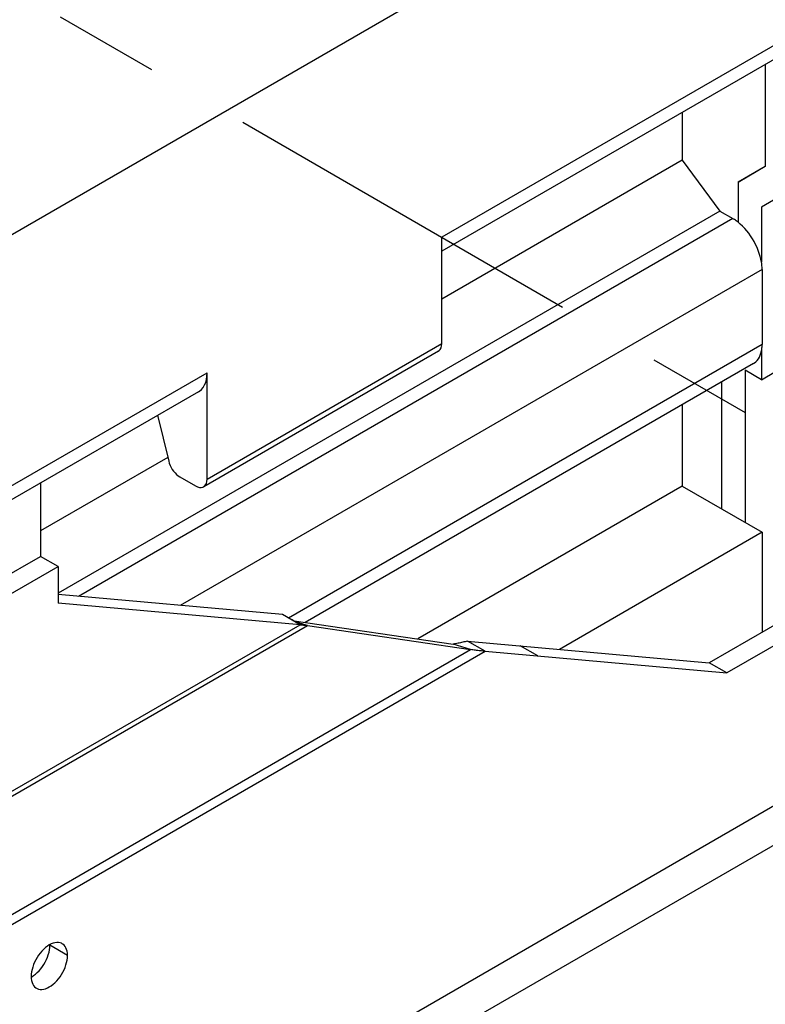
# Model space of a CAD drawing. Extents: x 0 to 17, y 0 to 11.
# Tile 26 of 27: x 15.37 to 16.078, y 6.849 to 7.783. Entities that reach past the tile are written whole.
import ezdxf

# ---------------------------------------------------------------- set-up
doc = ezdxf.new("R2010")
doc.units = 0
doc.header["$LTSCALE"] = 0.935
doc.linetypes.add('CENTER', pattern=[0.6, 0.375, -0.075, 0.075, -0.075])
doc.layers.get('0').update_dxf_attribs({"linetype": 'CONTINUOUS'})
doc.layers.add('DEFAULT_1', color=7, linetype='CENTER')

msp = doc.modelspace()

# ---------------------------------------------------------------- linework, layer by layer
at = {"color": 7, "linetype": 'CONTINUOUS'}
for p, q in [((16.1102152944, 8.0109724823), (15.1748338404, 7.4709329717)), ((16.1102152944, 7.7730938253), (15.7705827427, 7.5770080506)), ((16.1020612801, 7.7550707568), (15.7705827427, 7.5636926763)), ((16.077364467, 7.7408121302), (16.077364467, 7.6439123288)), ((15.9988594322, 7.6954874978), (15.9988594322, 7.649977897)), ((15.9988594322, 7.649977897), (15.7705827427, 7.5181830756)), ((15.9988594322, 7.649977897), (16.0344933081, 7.6017557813)), ((16.0517526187, 7.6291248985), (16.077364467, 7.644280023)), ((16.077364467, 7.6439123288), (16.0517526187, 7.6291248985)), ((16.0740246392, 7.4416704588), (16.4189719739, 7.6478379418)), ((16.0517526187, 7.6291248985), (16.0517526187, 7.591266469)), ((16.0996364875, 7.6204012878), (16.0740246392, 7.6056138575)), ((16.0740246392, 7.6056138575), (16.0740246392, 7.5531840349)), ((16.0344933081, 7.6017557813), (15.4064519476, 7.2391580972)), ((16.0344933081, 7.6017557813), (16.0467424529, 7.5946838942)), ((16.0467424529, 7.5946838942), (15.425883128, 7.2362327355)), ((15.7705827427, 7.4760703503), (15.7705827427, 7.5770080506)), ((16.0745814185, 7.5464656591), (15.5223184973, 7.2276184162)), ((16.0745814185, 7.5464656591), (16.0745814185, 7.475102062)), ((15.5478728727, 7.3474895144), (15.7705827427, 7.4760703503)), ((16.0745814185, 7.475102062), (15.6251583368, 7.2156290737)), ((15.7673211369, 7.4688611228), (15.544611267, 7.340280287)), ((16.0740246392, 7.4690265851), (16.0740246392, 7.4416704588)), ((16.0664274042, 7.4570789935), (15.6409753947, 7.2114456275)), ((15.1748338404, 7.2330543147), (15.5478728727, 7.4484272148)), ((15.5478728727, 7.3474895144), (15.5478728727, 7.4484272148)), ((16.0740246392, 7.4416704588), (16.0584348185, 7.4506710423)), ((16.0584348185, 7.4506710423), (16.0584348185, 7.3063365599)), ((16.036162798, 7.4396058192), (16.036162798, 7.3191950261)), ((15.5397188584, 7.4304041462), (15.1666798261, 7.2150312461)), ((15.9988594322, 7.4180688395), (15.9988594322, 7.3407316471)), ((15.500880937, 7.4079811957), (15.5113865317, 7.3645810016)), ((15.510546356, 7.3680518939), (15.3897485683, 7.298309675)), ((15.3897485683, 7.3438192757), (15.3897485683, 7.2741959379)), ((15.5219771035, 7.3495817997), (15.5367372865, 7.3410601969)), ((15.9988594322, 7.3407316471), (15.7477841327, 7.1957741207)), ((15.9988594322, 7.3407316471), (16.0745814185, 7.297014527)), ((16.0745814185, 7.297014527), (15.8822261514, 7.1859588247)), ((16.0745814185, 7.297014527), (16.0745814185, 7.2021829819)), ((15.2310677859, 7.1825820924), (15.3897485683, 7.2741959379)), ((15.4064519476, 7.2645524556), (15.3897485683, 7.2741959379)), ((15.2477711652, 7.17293861), (15.4064519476, 7.2645524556)), ((15.4064519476, 7.2645524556), (15.4064519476, 7.2298170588)), ((15.6193787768, 7.2189482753), (15.4064519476, 7.237968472)), ((16.1246913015, 7.2311137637), (16.02447186, 7.1732523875)), ((15.6360821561, 7.2093047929), (15.4064519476, 7.2298170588)), ((16.1413946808, 7.2214702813), (16.0411752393, 7.1636089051)), ((15.6360821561, 7.2093047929), (15.6193787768, 7.2189482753)), ((15.6303883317, 7.2129990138), (15.7815095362, 7.1908257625)), ((15.2810089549, 7.0043044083), (15.6360821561, 7.2093047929)), ((15.284589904, 7.0015387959), (15.6430182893, 7.2084762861)), ((15.6430182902, 7.208476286), (15.6386719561, 7.2098269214)), ((15.6430182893, 7.2084762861), (15.797784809, 7.1857681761)), ((15.794953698, 7.1937546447), (16.02447186, 7.1732523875)), ((15.8116570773, 7.1841111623), (15.794953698, 7.1937546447)), ((15.3276474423, 6.9143358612), (15.797784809, 7.1857681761)), ((15.3285036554, 6.9051640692), (15.8116570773, 7.1841111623)), ((15.797784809, 7.1857681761), (15.7815095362, 7.1908257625)), ((15.8116570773, 7.1841111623), (16.0411752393, 7.1636089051)), ((15.8616806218, 7.1796426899), (15.8449772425, 7.1892861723)), ((16.0411752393, 7.1636089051), (16.02447186, 7.1732523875)), ((15.5813461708, 6.7464000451), (16.0968527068, 7.0440261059)), ((16.1102152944, 7.0144537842), (15.5830166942, 6.7100773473)), ((15.3986571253, 6.9051629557), (15.3986274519, 6.905756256)), ((15.4153605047, 6.8955194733), (15.3986571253, 6.9051629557)), ((15.3808701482, 6.8749961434), (15.3813971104, 6.8752675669))]:
    msp.add_line(p, q, dxfattribs=at)
for points in [[(16.0517526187, 7.591266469), (16.0509367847, 7.5918962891), (16.0501132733, 7.5925020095), (16.0492820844, 7.5930836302), (16.048443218, 7.5936411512), (16.0475966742, 7.5941745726), (16.0467424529, 7.5946838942)], [(16.0740246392, 7.5531840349), (16.0734921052, 7.555989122), (16.0728013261, 7.5588012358), (16.0719523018, 7.5616203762), (16.0709376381, 7.5644647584), (16.0697647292, 7.5673161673), (16.0684557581, 7.5701199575), (16.0670082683, 7.5728747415), (16.0654247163, 7.5755819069), (16.0637346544, 7.5781909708), (16.0619354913, 7.5807005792), (16.0600298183, 7.583112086), (16.0580549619, 7.5853790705), (16.0560233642, 7.587486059), (16.0539225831, 7.5894485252), (16.0517526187, 7.591266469)], [(16.0745814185, 7.5464656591), (16.0745641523, 7.5475690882), (16.0745166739, 7.5486790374), (16.0744389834, 7.5497955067), (16.0743310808, 7.550918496), (16.074192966, 7.5520480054), (16.0740246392, 7.5531840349)], [(15.767307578, 7.4688846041), (15.7679788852, 7.4693375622), (15.769090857, 7.4705025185), (15.7698752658, 7.4720012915), (15.770372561, 7.4738572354), (15.7705827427, 7.4760703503)], [(16.0740246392, 7.4690265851), (16.074192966, 7.4699682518), (16.0743310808, 7.4709382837), (16.0744389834, 7.4719366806), (16.0745166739, 7.4729634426), (16.0745641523, 7.4740185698), (16.0745814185, 7.475102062)], [(16.0664250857, 7.4570803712), (16.0674363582, 7.4577268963), (16.0687908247, 7.4588193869), (16.0700160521, 7.4601020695), (16.0711141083, 7.461571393), (16.0720659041, 7.4632011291), (16.0728650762, 7.4649825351), (16.0735179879, 7.4669243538), (16.0740246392, 7.4690265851)], [(15.5397143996, 7.4304118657), (15.5407257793, 7.4310568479), (15.5425561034, 7.4326019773), (15.5441334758, 7.4345053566), (15.5454658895, 7.436755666), (15.5465103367, 7.43928027), (15.5472524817, 7.4420549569), (15.5477066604, 7.4451039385), (15.5478728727, 7.4484272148)], [(15.5113865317, 7.3645810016), (15.5119992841, 7.3625184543), (15.5127710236, 7.3605294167), (15.5137017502, 7.3586138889), (15.5148154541, 7.356737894), (15.5160881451, 7.3549354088), (15.5174478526, 7.3533083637), (15.5188705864, 7.3518907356), (15.5203803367, 7.3506485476), (15.5219771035, 7.3495817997)], [(15.544597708, 7.3403037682), (15.5452690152, 7.3407567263), (15.546380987, 7.3419216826), (15.5471653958, 7.3434204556), (15.547662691, 7.3452763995), (15.5478728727, 7.3474895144)], [(15.5367372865, 7.3410601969), (15.5387589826, 7.3401356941), (15.5406149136, 7.3396384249), (15.5423050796, 7.3395683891), (15.5438699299, 7.339948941), (15.544597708, 7.3403037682)], [(15.4103022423, 6.9066889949), (15.409642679, 6.9070319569), (15.408245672, 6.9075357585), (15.4067347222, 6.9077926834), (15.4051134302, 6.9078105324), (15.4034341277, 6.9075887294), (15.401694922, 6.9071194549), (15.3998977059, 6.9064105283), (15.3981004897, 6.9054848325), (15.3963032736, 6.9043352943), (15.3945060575, 6.9029689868), (15.3927668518, 6.9014300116), (15.3910875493, 6.8997127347), (15.3894662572, 6.89782279), (15.3879553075, 6.895821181), (15.3865583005, 6.8937042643), (15.3852716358, 6.8914756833), (15.3841368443, 6.8892073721), (15.3831588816, 6.8868980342), (15.382332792, 6.884548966), (15.3816852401, 6.8822359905), (15.381225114, 6.8799843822), (15.3809435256, 6.8777688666), (15.3808404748, 6.8755894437)], [(15.3813971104, 6.8752675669), (15.3831943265, 6.8764171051), (15.3849915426, 6.8777834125), (15.3867307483, 6.8793223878), (15.3884100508, 6.8810396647), (15.3900313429, 6.8829296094), (15.3915422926, 6.8849312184), (15.3929392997, 6.8870481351), (15.3942259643, 6.889276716), (15.3953607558, 6.8915450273), (15.3963387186, 6.8938543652), (15.3971648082, 6.8962034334), (15.3978123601, 6.8985164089), (15.3982724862, 6.9007680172), (15.3985540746, 6.9029835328), (15.3986571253, 6.9051629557)], [(15.4153605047, 6.8955194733), (15.4152574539, 6.8975799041), (15.4149758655, 6.8994702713), (15.4145157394, 6.901190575), (15.4138681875, 6.9027558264), (15.4130420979, 6.9041510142), (15.4120641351, 6.9053311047), (15.4109293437, 6.9062890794), (15.4103022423, 6.9066889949)], [(15.3858987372, 6.864419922), (15.3865583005, 6.8640769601), (15.3879553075, 6.8635731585), (15.3894662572, 6.8633162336), (15.3910875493, 6.8632983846), (15.3927668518, 6.8635201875), (15.3945060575, 6.8639894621), (15.3963032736, 6.8646983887), (15.3981004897, 6.8656240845), (15.3998977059, 6.8667736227), (15.401694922, 6.8681399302), (15.4034341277, 6.8696789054), (15.4051134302, 6.8713961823), (15.4067347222, 6.873286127), (15.408245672, 6.875287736), (15.409642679, 6.8774046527), (15.4109293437, 6.8796332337), (15.4120641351, 6.8819015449), (15.4130420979, 6.8842108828), (15.4138681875, 6.886559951), (15.4145157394, 6.8888729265), (15.4149758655, 6.8911245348), (15.4152574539, 6.8933400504), (15.4153605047, 6.8955194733)], [(15.3808404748, 6.8755894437), (15.3809435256, 6.8735290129), (15.381225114, 6.8716386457), (15.3816852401, 6.869918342), (15.382332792, 6.8683530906), (15.3831588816, 6.8669579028), (15.3841368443, 6.8657778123), (15.3852716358, 6.8648198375), (15.3858987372, 6.864419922)]]:
    msp.add_lwpolyline(points, dxfattribs=at)
at = {"color": 4, "linetype": 'CONTINUOUS'}
msp.add_open_spline([(0.2175, 10.8), (0.2175006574, 10.8000004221), (0.2175042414, 10.7999998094), (0.2175090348, 10.8000001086), (0.2175185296, 10.7999999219), (0.2175315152, 10.8000000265), (0.2175473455, 10.7999999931), (0.2175683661, 10.800000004), (0.2175946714, 10.7999999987), (0.2176367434, 10.8000000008), (0.217689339, 10.7999999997), (0.2177524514, 10.8000000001), (0.2178155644, 10.8), (0.2178997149, 10.8), (0.218004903, 10.8), (0.2181311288, 10.8), (0.2182994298, 10.8), (0.2185098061, 10.8), (0.2187622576, 10.8), (0.2190147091, 10.8), (0.2192671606, 10.8), (0.2196037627, 10.8), (0.2200245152, 10.8), (0.2205294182, 10.8), (0.2210343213, 10.8), (0.2217075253, 10.8), (0.2225490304, 10.8), (0.2235588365, 10.8), (0.2245686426, 10.8), (0.2255784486, 10.8), (0.2265882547, 10.8), (0.2279346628, 10.8), (0.229617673, 10.8), (0.2316372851, 10.8), (0.2336568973, 10.8), (0.2356765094, 10.8), (0.2376961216, 10.8), (0.2397157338, 10.8), (0.24240855, 10.8), (0.2457745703, 10.8), (0.2498137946, 10.8), (0.2538530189, 10.8), (0.2578922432, 10.8), (0.2619314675, 10.8), (0.2673171, 10.8), (0.2740491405, 10.8), (0.2821275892, 10.8), (0.2902060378, 10.8), (0.2982844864, 10.8), (0.3063629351, 10.8), (0.3144413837, 10.8), (0.3225198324, 10.8), (0.3332910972, 10.8), (0.3467551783, 10.8), (0.3629120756, 10.8), (0.3790689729, 10.8), (0.3952258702, 10.8), (0.4113827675, 10.8), (0.4275396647, 10.8), (0.4490821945, 10.8), (0.4760103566, 10.8), (0.5083241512, 10.8), (0.5406379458, 10.8), (0.5729517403, 10.8), (0.6052655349, 10.8), (0.6375793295, 10.8), (0.6698931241, 10.8), (0.7022069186, 10.8), (0.7452919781, 10.8), (0.7991483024, 10.8), (0.8637758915, 10.8), (0.9284034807, 10.8), (0.9930310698, 10.8), (1.057658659, 10.8), (1.1222862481, 10.8), (1.1869138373, 10.8), (1.2730839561, 10.8), (1.3807966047, 10.8), (1.510051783, 10.8), (1.6393069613, 10.8), (1.7685621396, 10.8), (1.8978173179, 10.8), (2.0270724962, 10.8), (2.1563276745, 10.8), (2.2855828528, 10.8), (2.4148380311, 10.8), (2.5871782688, 10.8), (2.802603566, 10.8), (3.0611139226, 10.8), (3.3196242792, 10.8), (3.5781346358, 10.8), (3.8366449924, 10.8), (4.095155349, 10.8), (4.3536657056, 10.8), (4.6121760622, 10.8), (4.9568565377, 10.8), (5.387707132, 10.8), (5.9047278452, 10.8), (6.4217485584, 10.8), (6.9387692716, 10.8), (7.4557899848, 10.8), (7.972810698, 10.8), (8.4898314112, 10.8), (9.0068521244, 10.8), (9.5238728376, 10.8), (10.0408935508, 10.8), (10.557914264, 10.8), (11.0749349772, 10.8), (11.5919556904, 10.8), (12.0228062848, 10.8), (12.3674867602, 10.8), (12.6259971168, 10.8), (12.8845074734, 10.8), (13.14301783, 10.8), (13.4015281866, 10.8), (13.6600385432, 10.8), (13.9185488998, 10.8), (14.1770592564, 10.8), (14.3924845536, 10.8), (14.5648247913, 10.8), (14.6940799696, 10.8), (14.8233351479, 10.8), (14.9525903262, 10.8), (15.0818455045, 10.8), (15.2111006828, 10.8), (15.3403558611, 10.8), (15.4696110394, 10.8), (15.5988662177, 10.8), (15.7065788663, 10.8), (15.7927489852, 10.8), (15.8573765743, 10.8), (15.9220041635, 10.8), (15.9866317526, 10.8), (16.0512593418, 10.8), (16.1158869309, 10.8), (16.1805145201, 10.8), (16.2343708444, 10.8), (16.2774559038, 10.8), (16.3097696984, 10.8), (16.342083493, 10.8), (16.3743972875, 10.8), (16.4067110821, 10.8), (16.4390248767, 10.8), (16.4713386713, 10.8), (16.5036524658, 10.8), (16.530580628, 10.8), (16.5521231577, 10.8), (16.568280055, 10.8), (16.5844369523, 10.8), (16.6005938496, 10.8), (16.6167507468, 10.8), (16.6329076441, 10.8), (16.6463717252, 10.8), (16.6571429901, 10.8), (16.6652214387, 10.8), (16.6732998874, 10.8), (16.681378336, 10.8), (16.6894567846, 10.8), (16.6975352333, 10.8), (16.7056136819, 10.8), (16.7123457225, 10.8), (16.7177313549, 10.8), (16.7217705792, 10.8), (16.7258098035, 10.8), (16.7298490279, 10.8), (16.7338882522, 10.8), (16.7372542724, 10.8), (16.7399470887, 10.8), (16.7419667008, 10.8), (16.743986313, 10.8), (16.7460059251, 10.8), (16.7480255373, 10.8), (16.7500451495, 10.8), (16.7517281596, 10.8), (16.7530745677, 10.8), (16.7540843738, 10.8), (16.7550941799, 10.8), (16.7561039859, 10.8), (16.757113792, 10.8), (16.7579552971, 10.8), (16.7586285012, 10.8), (16.7591334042, 10.8), (16.7596383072, 10.8), (16.7600590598, 10.8), (16.7603956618, 10.8), (16.7606481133, 10.8), (16.7609005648, 10.8), (16.7611530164, 10.8), (16.7613633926, 10.8), (16.7615316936, 10.8), (16.7616579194, 10.8), (16.7617631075, 10.8), (16.761847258, 10.8), (16.761910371, 10.8000000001), (16.7619734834, 10.7999999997), (16.7620260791, 10.8000000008), (16.762068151, 10.7999999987), (16.7620944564, 10.800000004), (16.762115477, 10.7999999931), (16.7621313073, 10.8000000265), (16.7621442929, 10.7999999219), (16.7621537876, 10.8000001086), (16.7621585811, 10.7999998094), (16.762163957, 10.8000007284), (16.7621625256, 10.7999972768), (16.7621629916, 10.7999941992), (16.7621627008, 10.799988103), (16.7621628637, 10.7999797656), (16.7621628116, 10.7999696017), (16.7621628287, 10.7999561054), (16.7621628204, 10.7999392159), (16.7621628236, 10.7999122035), (16.762162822, 10.7998784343), (16.7621628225, 10.7998379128), (16.7621628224, 10.7997973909), (16.7621628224, 10.7997433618), (16.7621628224, 10.7996758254), (16.7621628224, 10.7995947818), (16.7621628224, 10.7994867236), (16.7621628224, 10.7993516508), (16.7621628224, 10.7991895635), (16.7621628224, 10.7990274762), (16.7621628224, 10.7988653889), (16.7621628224, 10.7986492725), (16.7621628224, 10.798379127), (16.7621628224, 10.7980549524), (16.7621628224, 10.7977307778), (16.7621628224, 10.797298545), (16.7621628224, 10.796758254), (16.7621628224, 10.7961099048), (16.7621628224, 10.7954615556), (16.7621628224, 10.7948132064), (16.7621628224, 10.7941648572), (16.7621628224, 10.7933003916), (16.7621628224, 10.7922198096), (16.7621628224, 10.7909231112), (16.7621628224, 10.7896264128), (16.7621628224, 10.7883297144), (16.7621628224, 10.787033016), (16.7621628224, 10.7857363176), (16.7621628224, 10.7840073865), (16.7621628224, 10.7818462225), (16.7621628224, 10.7792528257), (16.7621628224, 10.7766594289), (16.7621628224, 10.7740660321), (16.7621628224, 10.7714726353), (16.7621628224, 10.7680147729), (16.7621628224, 10.7636924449), (16.7621628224, 10.7585056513), (16.7621628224, 10.7533188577), (16.7621628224, 10.7481320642), (16.7621628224, 10.7429452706), (16.7621628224, 10.737758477), (16.7621628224, 10.7325716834), (16.7621628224, 10.7256559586), (16.7621628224, 10.7170113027), (16.7621628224, 10.7066377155), (16.7621628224, 10.6962641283), (16.7621628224, 10.6858905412), (16.7621628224, 10.675516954), (16.7621628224, 10.6651433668), (16.7621628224, 10.6513119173), (16.7621628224, 10.6340226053), (16.7621628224, 10.613275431), (16.7621628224, 10.5925282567), (16.7621628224, 10.5717810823), (16.7621628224, 10.551033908), (16.7621628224, 10.5302867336), (16.7621628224, 10.5095395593), (16.7621628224, 10.488792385), (16.7621628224, 10.4611294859), (16.7621628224, 10.426550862), (16.7621628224, 10.3850565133), (16.7621628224, 10.3435621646), (16.7621628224, 10.302067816), (16.7621628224, 10.2605734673), (16.7621628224, 10.2190791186), (16.7621628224, 10.17758477), (16.7621628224, 10.1222589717), (16.7621628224, 10.0531017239), (16.7621628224, 9.9701130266), (16.7621628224, 9.8871243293), (16.7621628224, 9.8041356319), (16.7621628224, 9.7211469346), (16.7621628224, 9.6381582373), (16.7621628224, 9.5551695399), (16.7621628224, 9.4721808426), (16.7621628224, 9.3891921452), (16.7621628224, 9.2785405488), (16.7621628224, 9.1402260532), (16.7621628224, 8.9742486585), (16.7621628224, 8.8082712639), (16.7621628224, 8.6422938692), (16.7621628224, 8.4763164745), (16.7621628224, 8.3103390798), (16.7621628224, 8.1443616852), (16.7621628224, 7.9783842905), (16.7621628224, 7.7570810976), (16.7621628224, 7.4804521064), (16.7621628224, 7.1484973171), (16.7621628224, 6.8165425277), (16.7621628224, 6.4845877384), (16.7621628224, 6.152632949), (16.7621628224, 5.8206781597), (16.7621628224, 5.4887233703), (16.7621628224, 5.156768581), (16.7621628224, 4.8248137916), (16.7621628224, 4.4928590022), (16.7621628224, 4.1609042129), (16.7621628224, 3.8289494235), (16.7621628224, 3.4969946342), (16.7621628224, 3.220365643), (16.7621628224, 2.9990624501), (16.7621628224, 2.8330850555), (16.7621628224, 2.6671076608), (16.7621628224, 2.5011302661), (16.7621628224, 2.3351528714), (16.7621628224, 2.1691754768), (16.7621628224, 2.0031980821), (16.7621628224, 1.8372206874), (16.7621628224, 1.6989061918), (16.7621628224, 1.5882545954), (16.7621628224, 1.505265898), (16.7621628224, 1.4222772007), (16.7621628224, 1.3392885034), (16.7621628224, 1.256299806), (16.7621628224, 1.1733111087), (16.7621628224, 1.0903224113), (16.7621628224, 1.007333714), (16.7621628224, 0.9243450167), (16.7621628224, 0.8551877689), (16.7621628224, 0.7998619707), (16.7621628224, 0.758367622), (16.7621628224, 0.7168732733), (16.7621628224, 0.6753789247), (16.7621628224, 0.633884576), (16.7621628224, 0.5923902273), (16.7621628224, 0.5508958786), (16.7621628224, 0.5163172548), (16.7621628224, 0.4886543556), (16.7621628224, 0.4679071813), (16.7621628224, 0.447160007), (16.7621628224, 0.4264128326), (16.7621628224, 0.4056656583), (16.7621628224, 0.384918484), (16.7621628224, 0.3641713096), (16.7621628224, 0.3434241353), (16.7621628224, 0.3261348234), (16.7621628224, 0.3123033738), (16.7621628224, 0.3019297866), (16.7621628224, 0.2915561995), (16.7621628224, 0.2811826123), (16.7621628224, 0.2708090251), (16.7621628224, 0.260435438), (16.7621628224, 0.251790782), (16.7621628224, 0.2448750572), (16.7621628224, 0.2396882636), (16.7621628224, 0.23450147), (16.7621628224, 0.2293146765), (16.7621628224, 0.2241278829), (16.7621628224, 0.2189410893), (16.7621628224, 0.2137542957), (16.7621628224, 0.2094319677), (16.7621628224, 0.2059741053), (16.7621628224, 0.2033807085), (16.7621628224, 0.2007873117), (16.7621628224, 0.198193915), (16.7621628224, 0.1956005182), (16.7621628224, 0.1934393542), (16.7621628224, 0.191710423), (16.7621628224, 0.1904137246), (16.7621628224, 0.1891170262), (16.7621628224, 0.1878203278), (16.7621628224, 0.1865236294), (16.7621628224, 0.185226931), (16.7621628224, 0.184146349), (16.7621628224, 0.1832818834), (16.7621628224, 0.1826335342), (16.7621628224, 0.181985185), (16.7621628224, 0.1813368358), (16.7621628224, 0.1806884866), (16.7621628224, 0.1801481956), (16.7621628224, 0.1797159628), (16.7621628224, 0.1793917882), (16.7621628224, 0.1790676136), (16.7621628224, 0.1787974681), (16.7621628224, 0.1785813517), (16.7621628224, 0.1784192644), (16.7621628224, 0.1782571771), (16.7621628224, 0.1780950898), (16.7621628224, 0.1779600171), (16.7621628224, 0.1778519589), (16.7621628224, 0.1777709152), (16.7621628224, 0.1777033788), (16.7621628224, 0.1776493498), (16.7621628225, 0.1776088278), (16.762162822, 0.1775683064), (16.7621628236, 0.1775345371), (16.7621628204, 0.1775075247), (16.7621628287, 0.1774906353), (16.7621628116, 0.1774771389), (16.7621628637, 0.177466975), (16.7621627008, 0.1774586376), (16.7621629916, 0.1774525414), (16.7621625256, 0.1774494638), (16.762163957, 0.1774460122), (16.7621585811, 0.1774469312), (16.7621537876, 0.177446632), (16.7621442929, 0.1774468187), (16.7621313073, 0.1774467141), (16.762115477, 0.1774467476), (16.7620944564, 0.1774467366), (16.762068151, 0.1774467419), (16.7620260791, 0.1774467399), (16.7619734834, 0.1774467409), (16.761910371, 0.1774467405), (16.761847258, 0.1774467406), (16.7617631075, 0.1774467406), (16.7616579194, 0.1774467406), (16.7615316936, 0.1774467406), (16.7613633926, 0.1774467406), (16.7611530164, 0.1774467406), (16.7609005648, 0.1774467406), (16.7606481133, 0.1774467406), (16.7603956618, 0.1774467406), (16.7600590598, 0.1774467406), (16.7596383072, 0.1774467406), (16.7591334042, 0.1774467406), (16.7586285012, 0.1774467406), (16.7579552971, 0.1774467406), (16.757113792, 0.1774467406), (16.7561039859, 0.1774467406), (16.7550941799, 0.1774467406), (16.7540843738, 0.1774467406), (16.7530745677, 0.1774467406), (16.7517281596, 0.1774467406), (16.7500451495, 0.1774467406), (16.7480255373, 0.1774467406), (16.7460059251, 0.1774467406), (16.743986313, 0.1774467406), (16.7419667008, 0.1774467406), (16.7399470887, 0.1774467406), (16.7372542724, 0.1774467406), (16.7338882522, 0.1774467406), (16.7298490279, 0.1774467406), (16.7258098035, 0.1774467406), (16.7217705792, 0.1774467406), (16.7177313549, 0.1774467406), (16.7123457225, 0.1774467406), (16.7056136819, 0.1774467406), (16.6975352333, 0.1774467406), (16.6894567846, 0.1774467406), (16.681378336, 0.1774467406), (16.6732998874, 0.1774467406), (16.6652214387, 0.1774467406), (16.6571429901, 0.1774467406), (16.6463717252, 0.1774467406), (16.6329076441, 0.1774467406), (16.6167507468, 0.1774467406), (16.6005938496, 0.1774467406), (16.5844369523, 0.1774467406), (16.568280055, 0.1774467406), (16.5521231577, 0.1774467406), (16.530580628, 0.1774467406), (16.5036524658, 0.1774467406), (16.4713386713, 0.1774467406), (16.4390248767, 0.1774467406), (16.4067110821, 0.1774467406), (16.3743972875, 0.1774467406), (16.342083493, 0.1774467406), (16.3097696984, 0.1774467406), (16.2774559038, 0.1774467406), (16.2343708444, 0.1774467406), (16.1805145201, 0.1774467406), (16.1158869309, 0.1774467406), (16.0512593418, 0.1774467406), (15.9866317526, 0.1774467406), (15.9220041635, 0.1774467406), (15.8573765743, 0.1774467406), (15.7927489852, 0.1774467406), (15.7065788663, 0.1774467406), (15.5988662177, 0.1774467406), (15.4696110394, 0.1774467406), (15.3403558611, 0.1774467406), (15.2111006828, 0.1774467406), (15.0818455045, 0.1774467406), (14.9525903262, 0.1774467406), (14.8233351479, 0.1774467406), (14.6940799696, 0.1774467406), (14.5648247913, 0.1774467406), (14.3924845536, 0.1774467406), (14.1770592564, 0.1774467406), (13.9185488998, 0.1774467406), (13.6600385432, 0.1774467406), (13.4015281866, 0.1774467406), (13.14301783, 0.1774467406), (12.8845074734, 0.1774467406), (12.6259971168, 0.1774467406), (12.3674867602, 0.1774467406), (12.0228062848, 0.1774467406), (11.5919556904, 0.1774467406), (11.0749349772, 0.1774467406), (10.557914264, 0.1774467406), (10.0408935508, 0.1774467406), (9.5238728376, 0.1774467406), (9.0068521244, 0.1774467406), (8.4898314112, 0.1774467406), (7.972810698, 0.1774467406), (7.4557899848, 0.1774467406), (6.9387692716, 0.1774467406), (6.4217485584, 0.1774467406), (5.9047278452, 0.1774467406), (5.387707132, 0.1774467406), (4.9568565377, 0.1774467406), (4.6121760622, 0.1774467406), (4.3536657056, 0.1774467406), (4.095155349, 0.1774467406), (3.8366449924, 0.1774467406), (3.5781346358, 0.1774467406), (3.3196242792, 0.1774467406), (3.0611139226, 0.1774467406), (2.802603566, 0.1774467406), (2.5871782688, 0.1774467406), (2.4148380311, 0.1774467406), (2.2855828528, 0.1774467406), (2.1563276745, 0.1774467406), (2.0270724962, 0.1774467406), (1.8978173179, 0.1774467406), (1.7685621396, 0.1774467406), (1.6393069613, 0.1774467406), (1.510051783, 0.1774467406), (1.3807966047, 0.1774467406), (1.2730839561, 0.1774467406), (1.1869138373, 0.1774467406), (1.1222862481, 0.1774467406), (1.057658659, 0.1774467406), (0.9930310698, 0.1774467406), (0.9284034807, 0.1774467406), (0.8637758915, 0.1774467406), (0.7991483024, 0.1774467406), (0.7452919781, 0.1774467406), (0.7022069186, 0.1774467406), (0.6698931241, 0.1774467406), (0.6375793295, 0.1774467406), (0.6052655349, 0.1774467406), (0.5729517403, 0.1774467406), (0.5406379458, 0.1774467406), (0.5083241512, 0.1774467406), (0.4760103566, 0.1774467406), (0.4490821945, 0.1774467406), (0.4275396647, 0.1774467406), (0.4113827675, 0.1774467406), (0.3952258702, 0.1774467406), (0.3790689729, 0.1774467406), (0.3629120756, 0.1774467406), (0.3467551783, 0.1774467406), (0.3332910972, 0.1774467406), (0.3225198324, 0.1774467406), (0.3144413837, 0.1774467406), (0.3063629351, 0.1774467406), (0.2982844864, 0.1774467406), (0.2902060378, 0.1774467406), (0.2821275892, 0.1774467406), (0.2740491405, 0.1774467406), (0.2673171, 0.1774467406), (0.2619314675, 0.1774467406), (0.2578922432, 0.1774467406), (0.2538530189, 0.1774467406), (0.2498137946, 0.1774467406), (0.2457745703, 0.1774467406), (0.24240855, 0.1774467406), (0.2397157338, 0.1774467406), (0.2376961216, 0.1774467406), (0.2356765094, 0.1774467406), (0.2336568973, 0.1774467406), (0.2316372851, 0.1774467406), (0.229617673, 0.1774467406), (0.2279346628, 0.1774467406), (0.2265882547, 0.1774467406), (0.2255784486, 0.1774467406), (0.2245686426, 0.1774467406), (0.2235588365, 0.1774467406), (0.2225490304, 0.1774467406), (0.2217075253, 0.1774467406), (0.2210343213, 0.1774467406), (0.2205294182, 0.1774467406), (0.2200245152, 0.1774467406), (0.2196037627, 0.1774467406), (0.2192671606, 0.1774467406), (0.2190147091, 0.1774467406), (0.2187622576, 0.1774467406), (0.2185098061, 0.1774467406), (0.2182994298, 0.1774467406), (0.2181311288, 0.1774467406), (0.218004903, 0.1774467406), (0.2178997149, 0.1774467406), (0.2178155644, 0.1774467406), (0.2177524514, 0.1774467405), (0.217689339, 0.1774467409), (0.2176367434, 0.1774467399), (0.2175946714, 0.1774467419), (0.2175683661, 0.1774467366), (0.2175473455, 0.1774467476), (0.2175315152, 0.1774467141), (0.2175185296, 0.1774468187), (0.2175090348, 0.177446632), (0.2175042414, 0.1774469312), (0.2174988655, 0.1774460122), (0.2175002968, 0.1774494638), (0.2174998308, 0.1774525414), (0.2175001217, 0.1774586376), (0.2174999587, 0.177466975), (0.2175000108, 0.1774771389), (0.2174999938, 0.1774906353), (0.2175000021, 0.1775075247), (0.2174999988, 0.1775345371), (0.2175000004, 0.1775683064), (0.2174999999, 0.1776088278), (0.2175, 0.1776493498), (0.2175, 0.1777033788), (0.2175, 0.1777709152), (0.2175, 0.1778519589), (0.2175, 0.1779600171), (0.2175, 0.1780950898), (0.2175, 0.1782571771), (0.2175, 0.1784192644), (0.2175, 0.1785813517), (0.2175, 0.1787974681), (0.2175, 0.1790676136), (0.2175, 0.1793917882), (0.2175, 0.1797159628), (0.2175, 0.1801481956), (0.2175, 0.1806884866), (0.2175, 0.1813368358), (0.2175, 0.181985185), (0.2175, 0.1826335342), (0.2175, 0.1832818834), (0.2175, 0.184146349), (0.2175, 0.185226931), (0.2175, 0.1865236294), (0.2175, 0.1878203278), (0.2175, 0.1891170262), (0.2175, 0.1904137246), (0.2175, 0.191710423), (0.2175, 0.1934393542), (0.2175, 0.1956005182), (0.2175, 0.198193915), (0.2175, 0.2007873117), (0.2175, 0.2033807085), (0.2175, 0.2059741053), (0.2175, 0.2094319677), (0.2175, 0.2137542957), (0.2175, 0.2189410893), (0.2175, 0.2241278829), (0.2175, 0.2293146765), (0.2175, 0.23450147), (0.2175, 0.2396882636), (0.2175, 0.2448750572), (0.2175, 0.251790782), (0.2175, 0.260435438), (0.2175, 0.2708090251), (0.2175, 0.2811826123), (0.2175, 0.2915561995), (0.2175, 0.3019297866), (0.2175, 0.3123033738), (0.2175, 0.3261348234), (0.2175, 0.3434241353), (0.2175, 0.3641713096), (0.2175, 0.384918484), (0.2175, 0.4056656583), (0.2175, 0.4264128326), (0.2175, 0.447160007), (0.2175, 0.4679071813), (0.2175, 0.4886543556), (0.2175, 0.5163172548), (0.2175, 0.5508958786), (0.2175, 0.5923902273), (0.2175, 0.633884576), (0.2175, 0.6753789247), (0.2175, 0.7168732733), (0.2175, 0.758367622), (0.2175, 0.7998619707), (0.2175, 0.8551877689), (0.2175, 0.9243450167), (0.2175, 1.007333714), (0.2175, 1.0903224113), (0.2175, 1.1733111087), (0.2175, 1.256299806), (0.2175, 1.3392885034), (0.2175, 1.4222772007), (0.2175, 1.505265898), (0.2175, 1.5882545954), (0.2175, 1.6989061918), (0.2175, 1.8372206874), (0.2175, 2.0031980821), (0.2175, 2.1691754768), (0.2175, 2.3351528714), (0.2175, 2.5011302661), (0.2175, 2.6671076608), (0.2175, 2.8330850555), (0.2175, 2.9990624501), (0.2175, 3.220365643), (0.2175, 3.4969946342), (0.2175, 3.8289494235), (0.2175, 4.1609042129), (0.2175, 4.4928590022), (0.2175, 4.8248137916), (0.2175, 5.156768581), (0.2175, 5.4887233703), (0.2175, 5.8206781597), (0.2175, 6.152632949), (0.2175, 6.4845877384), (0.2175, 6.8165425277), (0.2175, 7.1484973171), (0.2175, 7.4804521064), (0.2175, 7.7570810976), (0.2175, 7.9783842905), (0.2175, 8.1443616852), (0.2175, 8.3103390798), (0.2175, 8.4763164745), (0.2175, 8.6422938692), (0.2175, 8.8082712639), (0.2175, 8.9742486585), (0.2175, 9.1402260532), (0.2175, 9.2785405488), (0.2175, 9.3891921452), (0.2175, 9.4721808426), (0.2175, 9.5551695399), (0.2175, 9.6381582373), (0.2175, 9.7211469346), (0.2175, 9.8041356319), (0.2175, 9.8871243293), (0.2175, 9.9701130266), (0.2175, 10.0531017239), (0.2175, 10.1222589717), (0.2175, 10.17758477), (0.2175, 10.2190791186), (0.2175, 10.2605734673), (0.2175, 10.302067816), (0.2175, 10.3435621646), (0.2175, 10.3850565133), (0.2175, 10.426550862), (0.2175, 10.4611294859), (0.2175, 10.488792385), (0.2175, 10.5095395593), (0.2175, 10.5302867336), (0.2175, 10.551033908), (0.2175, 10.5717810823), (0.2175, 10.5925282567), (0.2175, 10.613275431), (0.2175, 10.6340226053), (0.2175, 10.6513119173), (0.2175, 10.6651433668), (0.2175, 10.675516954), (0.2175, 10.6858905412), (0.2175, 10.6962641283), (0.2175, 10.7066377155), (0.2175, 10.7170113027), (0.2175, 10.7256559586), (0.2175, 10.7325716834), (0.2175, 10.737758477), (0.2175, 10.7429452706), (0.2175, 10.7481320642), (0.2175, 10.7533188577), (0.2175, 10.7585056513), (0.2175, 10.7636924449), (0.2175, 10.7680147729), (0.2175, 10.7714726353), (0.2175, 10.7740660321), (0.2175, 10.7766594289), (0.2175, 10.7792528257), (0.2175, 10.7818462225), (0.2175, 10.7840073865), (0.2175, 10.7857363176), (0.2175, 10.787033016), (0.2175, 10.7883297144), (0.2175, 10.7896264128), (0.2175, 10.7909231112), (0.2175, 10.7922198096), (0.2175, 10.7933003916), (0.2175, 10.7941648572), (0.2175, 10.7948132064), (0.2175, 10.7954615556), (0.2175, 10.7961099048), (0.2175, 10.796758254), (0.2175, 10.797298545), (0.2175, 10.7977307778), (0.2175, 10.7980549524), (0.2175, 10.798379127), (0.2175, 10.7986492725), (0.2175, 10.7988653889), (0.2175, 10.7990274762), (0.2175, 10.7991895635), (0.2175, 10.7993516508), (0.2175, 10.7994867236), (0.2175, 10.7995947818), (0.2175, 10.7996758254), (0.2175, 10.7997433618), (0.2175, 10.7997973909), (0.2174999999, 10.7998379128), (0.2175000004, 10.7998784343), (0.2174999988, 10.7999122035), (0.2175000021, 10.7999392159), (0.2174999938, 10.7999561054), (0.2175000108, 10.7999696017), (0.2174999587, 10.7999797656), (0.2175001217, 10.799988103), (0.2174998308, 10.7999941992), (0.2175002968, 10.7999972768), (0.2174993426, 10.7999995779), (0.2175, 10.8)], degree=3, knots=[0, 0, 0, 0, 5.96e-08, 1.192e-07, 2.384e-07, 4.768e-07, 7.153e-07, 9.537e-07, 1.4305e-06, 1.9073e-06, 2.861e-06, 3.8147e-06, 4.7684e-06, 5.722e-06, 7.6294e-06, 9.5367e-06, 1.14441e-05, 1.52588e-05, 1.90735e-05, 2.28882e-05, 2.67029e-05, 3.05176e-05, 3.8147e-05, 4.57764e-05, 5.34058e-05, 6.10352e-05, 7.62939e-05, 9.15527e-05, 0.0001068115, 0.0001220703, 0.0001373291, 0.0001525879, 0.0001831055, 0.000213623, 0.0002441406, 0.0002746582, 0.0003051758, 0.0003356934, 0.0003662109, 0.0004272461, 0.0004882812, 0.0005493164, 0.0006103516, 0.0006713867, 0.0007324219, 0.0008544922, 0.0009765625, 0.0010986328, 0.0012207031, 0.0013427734, 0.0014648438, 0.0015869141, 0.0017089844, 0.001953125, 0.0021972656, 0.0024414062, 0.0026855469, 0.0029296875, 0.0031738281, 0.0034179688, 0.00390625, 0.0043945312, 0.0048828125, 0.0053710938, 0.005859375, 0.0063476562, 0.0068359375, 0.0073242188, 0.0078125, 0.0087890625, 0.009765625, 0.0107421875, 0.01171875, 0.0126953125, 0.013671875, 0.0146484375, 0.015625, 0.017578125, 0.01953125, 0.021484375, 0.0234375, 0.025390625, 0.02734375, 0.029296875, 0.03125, 0.033203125, 0.03515625, 0.0390625, 0.04296875, 0.046875, 0.05078125, 0.0546875, 0.05859375, 0.0625, 0.06640625, 0.0703125, 0.078125, 0.0859375, 0.09375, 0.1015625, 0.109375, 0.1171875, 0.125, 0.1328125, 0.140625, 0.1484375, 0.15625, 0.1640625, 0.171875, 0.1796875, 0.18359375, 0.1875, 0.19140625, 0.1953125, 0.19921875, 0.203125, 0.20703125, 0.2109375, 0.21484375, 0.216796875, 0.21875, 0.220703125, 0.22265625, 0.224609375, 0.2265625, 0.228515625, 0.23046875, 0.232421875, 0.234375, 0.2353515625, 0.236328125, 0.2373046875, 0.23828125, 0.2392578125, 0.240234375, 0.2412109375, 0.2421875, 0.2426757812, 0.2431640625, 0.2436523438, 0.244140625, 0.2446289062, 0.2451171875, 0.2456054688, 0.24609375, 0.2465820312, 0.2468261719, 0.2470703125, 0.2473144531, 0.2475585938, 0.2478027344, 0.248046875, 0.2482910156, 0.2484130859, 0.2485351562, 0.2486572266, 0.2487792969, 0.2489013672, 0.2490234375, 0.2491455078, 0.2492675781, 0.2493286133, 0.2493896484, 0.2494506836, 0.2495117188, 0.2495727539, 0.2496337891, 0.2496643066, 0.2496948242, 0.2497253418, 0.2497558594, 0.249786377, 0.2498168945, 0.2498474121, 0.2498626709, 0.2498779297, 0.2498931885, 0.2499084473, 0.2499237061, 0.2499389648, 0.2499465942, 0.2499542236, 0.249961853, 0.2499694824, 0.2499732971, 0.2499771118, 0.2499809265, 0.2499847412, 0.2499885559, 0.2499904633, 0.2499923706, 0.249994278, 0.2499952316, 0.2499961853, 0.249997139, 0.2499980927, 0.2499985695, 0.2499990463, 0.2499992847, 0.2499995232, 0.2499997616, 0.2499998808, 0.2499999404, 0.25, 0.2500000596, 0.2500001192, 0.2500002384, 0.2500004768, 0.2500007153, 0.2500009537, 0.2500014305, 0.2500019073, 0.250002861, 0.2500038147, 0.2500047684, 0.250005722, 0.2500076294, 0.2500095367, 0.2500114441, 0.2500152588, 0.2500190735, 0.2500228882, 0.2500267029, 0.2500305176, 0.250038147, 0.2500457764, 0.2500534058, 0.2500610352, 0.2500762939, 0.2500915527, 0.2501068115, 0.2501220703, 0.2501373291, 0.2501525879, 0.2501831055, 0.250213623, 0.2502441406, 0.2502746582, 0.2503051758, 0.2503356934, 0.2503662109, 0.2504272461, 0.2504882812, 0.2505493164, 0.2506103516, 0.2506713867, 0.2507324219, 0.2508544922, 0.2509765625, 0.2510986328, 0.2512207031, 0.2513427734, 0.2514648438, 0.2515869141, 0.2517089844, 0.251953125, 0.2521972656, 0.2524414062, 0.2526855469, 0.2529296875, 0.2531738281, 0.2534179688, 0.25390625, 0.2543945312, 0.2548828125, 0.2553710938, 0.255859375, 0.2563476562, 0.2568359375, 0.2573242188, 0.2578125, 0.2587890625, 0.259765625, 0.2607421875, 0.26171875, 0.2626953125, 0.263671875, 0.2646484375, 0.265625, 0.267578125, 0.26953125, 0.271484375, 0.2734375, 0.275390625, 0.27734375, 0.279296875, 0.28125, 0.283203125, 0.28515625, 0.2890625, 0.29296875, 0.296875, 0.30078125, 0.3046875, 0.30859375, 0.3125, 0.31640625, 0.3203125, 0.328125, 0.3359375, 0.34375, 0.3515625, 0.359375, 0.3671875, 0.375, 0.3828125, 0.390625, 0.3984375, 0.40625, 0.4140625, 0.421875, 0.4296875, 0.43359375, 0.4375, 0.44140625, 0.4453125, 0.44921875, 0.453125, 0.45703125, 0.4609375, 0.46484375, 0.466796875, 0.46875, 0.470703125, 0.47265625, 0.474609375, 0.4765625, 0.478515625, 0.48046875, 0.482421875, 0.484375, 0.4853515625, 0.486328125, 0.4873046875, 0.48828125, 0.4892578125, 0.490234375, 0.4912109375, 0.4921875, 0.4926757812, 0.4931640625, 0.4936523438, 0.494140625, 0.4946289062, 0.4951171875, 0.4956054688, 0.49609375, 0.4965820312, 0.4968261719, 0.4970703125, 0.4973144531, 0.4975585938, 0.4978027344, 0.498046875, 0.4982910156, 0.4984130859, 0.4985351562, 0.4986572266, 0.4987792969, 0.4989013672, 0.4990234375, 0.4991455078, 0.4992675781, 0.4993286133, 0.4993896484, 0.4994506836, 0.4995117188, 0.4995727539, 0.4996337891, 0.4996643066, 0.4996948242, 0.4997253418, 0.4997558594, 0.499786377, 0.4998168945, 0.4998474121, 0.4998626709, 0.4998779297, 0.4998931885, 0.4999084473, 0.4999237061, 0.4999389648, 0.4999465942, 0.4999542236, 0.499961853, 0.4999694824, 0.4999732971, 0.4999771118, 0.4999809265, 0.4999847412, 0.4999885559, 0.4999904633, 0.4999923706, 0.499994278, 0.4999952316, 0.4999961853, 0.499997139, 0.4999980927, 0.4999985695, 0.4999990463, 0.4999992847, 0.4999995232, 0.4999997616, 0.4999998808, 0.4999999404, 0.5, 0.5000000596, 0.5000001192, 0.5000002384, 0.5000004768, 0.5000007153, 0.5000009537, 0.5000014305, 0.5000019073, 0.500002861, 0.5000038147, 0.5000047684, 0.500005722, 0.5000076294, 0.5000095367, 0.5000114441, 0.5000152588, 0.5000190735, 0.5000228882, 0.5000267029, 0.5000305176, 0.500038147, 0.5000457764, 0.5000534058, 0.5000610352, 0.5000762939, 0.5000915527, 0.5001068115, 0.5001220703, 0.5001373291, 0.5001525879, 0.5001831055, 0.500213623, 0.5002441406, 0.5002746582, 0.5003051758, 0.5003356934, 0.5003662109, 0.5004272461, 0.5004882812, 0.5005493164, 0.5006103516, 0.5006713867, 0.5007324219, 0.5008544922, 0.5009765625, 0.5010986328, 0.5012207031, 0.5013427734, 0.5014648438, 0.5015869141, 0.5017089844, 0.501953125, 0.5021972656, 0.5024414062, 0.5026855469, 0.5029296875, 0.5031738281, 0.5034179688, 0.50390625, 0.5043945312, 0.5048828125, 0.5053710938, 0.505859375, 0.5063476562, 0.5068359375, 0.5073242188, 0.5078125, 0.5087890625, 0.509765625, 0.5107421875, 0.51171875, 0.5126953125, 0.513671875, 0.5146484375, 0.515625, 0.517578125, 0.51953125, 0.521484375, 0.5234375, 0.525390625, 0.52734375, 0.529296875, 0.53125, 0.533203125, 0.53515625, 0.5390625, 0.54296875, 0.546875, 0.55078125, 0.5546875, 0.55859375, 0.5625, 0.56640625, 0.5703125, 0.578125, 0.5859375, 0.59375, 0.6015625, 0.609375, 0.6171875, 0.625, 0.6328125, 0.640625, 0.6484375, 0.65625, 0.6640625, 0.671875, 0.6796875, 0.68359375, 0.6875, 0.69140625, 0.6953125, 0.69921875, 0.703125, 0.70703125, 0.7109375, 0.71484375, 0.716796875, 0.71875, 0.720703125, 0.72265625, 0.724609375, 0.7265625, 0.728515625, 0.73046875, 0.732421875, 0.734375, 0.7353515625, 0.736328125, 0.7373046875, 0.73828125, 0.7392578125, 0.740234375, 0.7412109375, 0.7421875, 0.7426757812, 0.7431640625, 0.7436523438, 0.744140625, 0.7446289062, 0.7451171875, 0.7456054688, 0.74609375, 0.7465820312, 0.7468261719, 0.7470703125, 0.7473144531, 0.7475585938, 0.7478027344, 0.748046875, 0.7482910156, 0.7484130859, 0.7485351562, 0.7486572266, 0.7487792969, 0.7489013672, 0.7490234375, 0.7491455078, 0.7492675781, 0.7493286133, 0.7493896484, 0.7494506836, 0.7495117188, 0.7495727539, 0.7496337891, 0.7496643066, 0.7496948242, 0.7497253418, 0.7497558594, 0.749786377, 0.7498168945, 0.7498474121, 0.7498626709, 0.7498779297, 0.7498931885, 0.7499084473, 0.7499237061, 0.7499389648, 0.7499465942, 0.7499542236, 0.749961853, 0.7499694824, 0.7499732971, 0.7499771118, 0.7499809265, 0.7499847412, 0.7499885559, 0.7499904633, 0.7499923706, 0.749994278, 0.7499952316, 0.7499961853, 0.749997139, 0.7499980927, 0.7499985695, 0.7499990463, 0.7499992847, 0.7499995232, 0.7499997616, 0.7499998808, 0.7499999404, 0.75, 0.7500000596, 0.7500001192, 0.7500002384, 0.7500004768, 0.7500007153, 0.7500009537, 0.7500014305, 0.7500019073, 0.750002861, 0.7500038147, 0.7500047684, 0.750005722, 0.7500076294, 0.7500095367, 0.7500114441, 0.7500152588, 0.7500190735, 0.7500228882, 0.7500267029, 0.7500305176, 0.750038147, 0.7500457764, 0.7500534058, 0.7500610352, 0.7500762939, 0.7500915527, 0.7501068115, 0.7501220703, 0.7501373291, 0.7501525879, 0.7501831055, 0.750213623, 0.7502441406, 0.7502746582, 0.7503051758, 0.7503356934, 0.7503662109, 0.7504272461, 0.7504882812, 0.7505493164, 0.7506103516, 0.7506713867, 0.7507324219, 0.7508544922, 0.7509765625, 0.7510986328, 0.7512207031, 0.7513427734, 0.7514648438, 0.7515869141, 0.7517089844, 0.751953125, 0.7521972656, 0.7524414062, 0.7526855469, 0.7529296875, 0.7531738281, 0.7534179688, 0.75390625, 0.7543945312, 0.7548828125, 0.7553710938, 0.755859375, 0.7563476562, 0.7568359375, 0.7573242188, 0.7578125, 0.7587890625, 0.759765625, 0.7607421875, 0.76171875, 0.7626953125, 0.763671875, 0.7646484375, 0.765625, 0.767578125, 0.76953125, 0.771484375, 0.7734375, 0.775390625, 0.77734375, 0.779296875, 0.78125, 0.783203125, 0.78515625, 0.7890625, 0.79296875, 0.796875, 0.80078125, 0.8046875, 0.80859375, 0.8125, 0.81640625, 0.8203125, 0.828125, 0.8359375, 0.84375, 0.8515625, 0.859375, 0.8671875, 0.875, 0.8828125, 0.890625, 0.8984375, 0.90625, 0.9140625, 0.921875, 0.9296875, 0.93359375, 0.9375, 0.94140625, 0.9453125, 0.94921875, 0.953125, 0.95703125, 0.9609375, 0.96484375, 0.966796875, 0.96875, 0.970703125, 0.97265625, 0.974609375, 0.9765625, 0.978515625, 0.98046875, 0.982421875, 0.984375, 0.9853515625, 0.986328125, 0.9873046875, 0.98828125, 0.9892578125, 0.990234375, 0.9912109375, 0.9921875, 0.9926757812, 0.9931640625, 0.9936523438, 0.994140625, 0.9946289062, 0.9951171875, 0.9956054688, 0.99609375, 0.9965820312, 0.9968261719, 0.9970703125, 0.9973144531, 0.9975585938, 0.9978027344, 0.998046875, 0.9982910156, 0.9984130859, 0.9985351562, 0.9986572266, 0.9987792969, 0.9989013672, 0.9990234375, 0.9991455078, 0.9992675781, 0.9993286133, 0.9993896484, 0.9994506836, 0.9995117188, 0.9995727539, 0.9996337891, 0.9996643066, 0.9996948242, 0.9997253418, 0.9997558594, 0.999786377, 0.9998168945, 0.9998474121, 0.9998626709, 0.9998779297, 0.9998931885, 0.9999084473, 0.9999237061, 0.9999389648, 0.9999465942, 0.9999542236, 0.999961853, 0.9999694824, 0.9999732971, 0.9999771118, 0.9999809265, 0.9999847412, 0.9999885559, 0.9999904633, 0.9999923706, 0.999994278, 0.9999952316, 0.9999961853, 0.999997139, 0.9999980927, 0.9999985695, 0.9999990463, 0.9999992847, 0.9999995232, 0.9999997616, 0.9999998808, 0.9999999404, 1, 1, 1, 1], dxfattribs=at)
at = {"color": 7, "linetype": 'CONTINUOUS'}
for points, knots in [([(15.6386719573, 7.2098269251), (15.6376904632, 7.2101319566), (15.6355950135, 7.2108380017), (15.6325102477, 7.2120439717), (15.629360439, 7.2134472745), (15.6264813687, 7.2148910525), (15.6246273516, 7.2159180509), (15.6238002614, 7.2163955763)], [0, 0, 0, 0, 0.1892673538, 0.4070124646, 0.6097864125, 0.824125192, 1, 1, 1, 1]), ([(15.6360821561, 7.2093047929), (15.6368332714, 7.2092386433), (15.6383587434, 7.2090841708), (15.6406711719, 7.2088079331), (15.64223097, 7.2085909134), (15.6430182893, 7.2084762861)], [0, 0, 0, 0, 0.3237880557, 0.6583494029, 1, 1, 1, 1]), ([(15.794953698, 7.1937546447), (15.7934729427, 7.1933923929), (15.7904945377, 7.1926941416), (15.7860126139, 7.1917175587), (15.7830096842, 7.1911157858), (15.7815095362, 7.1908257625)], [0, 0, 0, 0, 0.3323421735, 0.6668939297, 1, 1, 1, 1]), ([(15.8116570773, 7.1841111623), (15.8101553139, 7.1842434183), (15.8071046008, 7.1845523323), (15.8024797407, 7.185104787), (15.7993596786, 7.1855388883), (15.797784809, 7.1857681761)], [0, 0, 0, 0, 0.3236872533, 0.6582993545, 1, 1, 1, 1])]:
    msp.add_open_spline(points, degree=3, knots=knots, dxfattribs=at)
at = {"layer": 'DEFAULT_1', "color": 2, "linetype": 'CENTER'}
msp.add_line((12.2008839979, 9.6379074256), (16.5753049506, 7.1123914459), dxfattribs=at)

doc.saveas('drawing.dxf')
